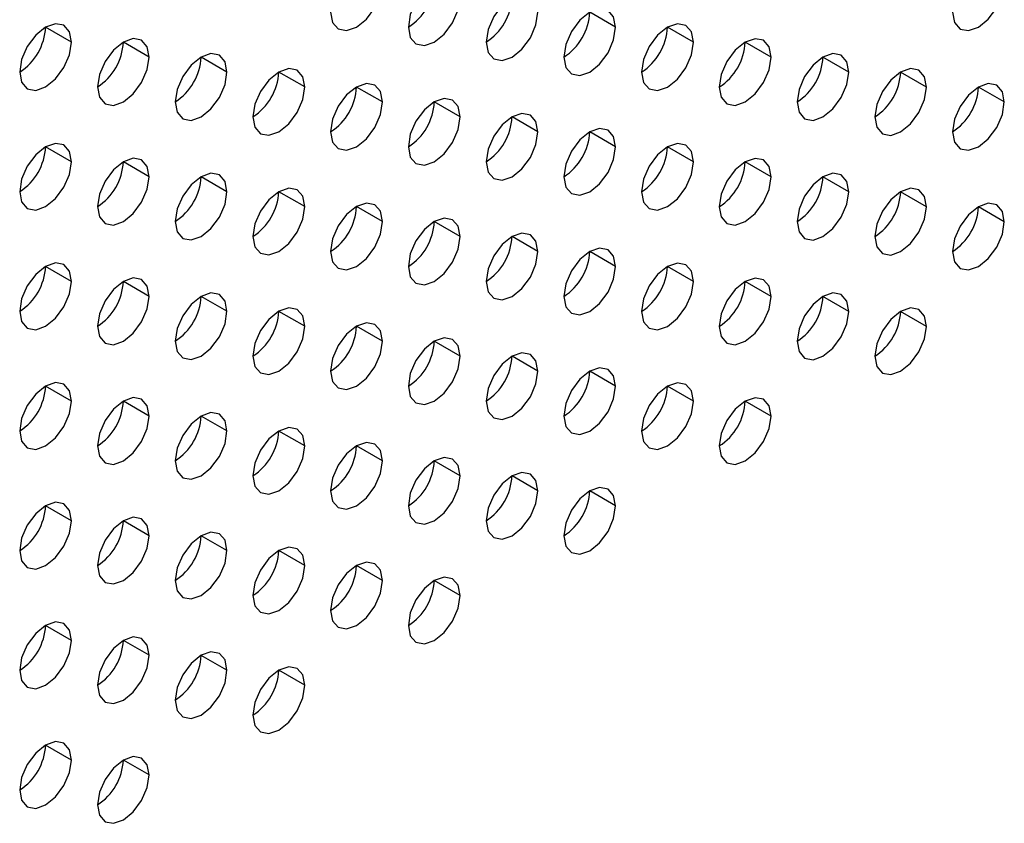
# Model space of a CAD drawing. Header units: millimetres. Extents: x 0 to 1118, y 0 to 864.
# Tile 206 of 256: x 949.98 to 952.66, y 642.42 to 644.62. Entities that reach past the tile are written whole.
import ezdxf

# ---------------------------------------------------------------- set-up
doc = ezdxf.new("R2010")
doc.units = ezdxf.units.MM

msp = doc.modelspace()

# ---------------------------------------------------------------- linework, layer by layer
at = {"color": 7, "linetype": 'Continuous', "lineweight": 25}
for p, q in [((951.602, 644.5979), (951.5313, 644.6387)), ((950.1171, 644.5572), (950.0464, 644.598)), ((951.8141, 644.557), (951.7434, 644.5979)), ((950.3292, 644.5164), (950.2585, 644.5572)), ((952.0263, 644.5162), (951.9556, 644.557)), ((950.5413, 644.4755), (950.4706, 644.5163)), ((952.2384, 644.4753), (952.1677, 644.5162)), ((950.7535, 644.4347), (950.6828, 644.4755)), ((952.4505, 644.4345), (952.3798, 644.4753)), ((950.9656, 644.3938), (950.8949, 644.4346)), ((952.6627, 644.3937), (952.592, 644.4345)), ((951.1777, 644.353), (951.107, 644.3938)), ((951.3899, 644.3121), (951.3192, 644.3529)), ((951.602, 644.2713), (951.5313, 644.3121)), ((950.1171, 644.2306), (950.0464, 644.2714)), ((951.8141, 644.2304), (951.7434, 644.2712)), ((950.3292, 644.1897), (950.2585, 644.2306)), ((952.0263, 644.1896), (951.9556, 644.2304)), ((950.5413, 644.1489), (950.4706, 644.1897)), ((952.2384, 644.1487), (952.1677, 644.1896)), ((950.7535, 644.108), (950.6828, 644.1489)), ((952.4505, 644.1079), (952.3798, 644.1487)), ((950.9656, 644.0672), (950.8949, 644.108)), ((952.6627, 644.067), (952.592, 644.1079)), ((951.1777, 644.0264), (951.107, 644.0672)), ((951.3899, 643.9855), (951.3192, 644.0263)), ((951.602, 643.9447), (951.5313, 643.9855)), ((950.1171, 643.904), (950.0464, 643.9448)), ((951.8141, 643.9038), (951.7434, 643.9446)), ((950.3292, 643.8631), (950.2585, 643.9039)), ((952.0263, 643.863), (951.9556, 643.9038)), ((950.5413, 643.8223), (950.4706, 643.8631)), ((952.2384, 643.8221), (952.1677, 643.8629)), ((950.7535, 643.7814), (950.6828, 643.8222)), ((952.4505, 643.7813), (952.3798, 643.8221)), ((950.9656, 643.7406), (950.8949, 643.7814)), ((951.1777, 643.6997), (951.107, 643.7406)), ((951.3899, 643.6589), (951.3192, 643.6997)), ((951.602, 643.618), (951.5313, 643.6589)), ((950.1171, 643.5774), (950.0464, 643.6182)), ((951.8141, 643.5772), (951.7434, 643.618)), ((950.3292, 643.5365), (950.2585, 643.5773)), ((952.0263, 643.5363), (951.9556, 643.5772)), ((950.5413, 643.4957), (950.4706, 643.5365)), ((950.7535, 643.4548), (950.6828, 643.4956)), ((950.9656, 643.414), (950.8949, 643.4548)), ((951.1777, 643.3731), (951.107, 643.4139)), ((951.3899, 643.3323), (951.3192, 643.3731)), ((951.602, 643.2914), (951.5313, 643.3322)), ((950.1171, 643.2507), (950.0464, 643.2916)), ((950.3292, 643.2099), (950.2585, 643.2507)), ((950.5413, 643.169), (950.4706, 643.2099)), ((950.7535, 643.1282), (950.6828, 643.169)), ((950.9656, 643.0873), (950.8949, 643.1282)), ((951.1777, 643.0465), (951.107, 643.0873)), ((950.1171, 642.9241), (950.0464, 642.9649)), ((950.3292, 642.8833), (950.2585, 642.9241)), ((950.5413, 642.8424), (950.4706, 642.8832)), ((950.7535, 642.8016), (950.6828, 642.8424)), ((950.1171, 642.5975), (950.0464, 642.6383)), ((950.3292, 642.5567), (950.2585, 642.5975))]:
    msp.add_line(p, q, dxfattribs=at)
at = {"color": 7, "linetype": 'Continuous', "lineweight": 25, "flags": 128}
for points in [[(950.8242, 644.6388), (950.8296, 644.6106), (950.8449, 644.593), (950.8678, 644.5885), (950.8949, 644.598), (950.922, 644.6198), (950.9449, 644.6507), (950.9602, 644.6861), (950.9656, 644.7204)], [(951.1777, 644.6796), (951.1724, 644.7077), (951.157, 644.7254), (951.1341, 644.7298), (951.107, 644.7204), (951.08, 644.6986), (951.057, 644.6676), (951.0417, 644.6323), (951.0363, 644.5979)], [(952.5212, 644.6386), (952.5266, 644.6105), (952.542, 644.5928), (952.5649, 644.5884), (952.592, 644.5978), (952.619, 644.6196), (952.642, 644.6506), (952.6573, 644.6859), (952.6627, 644.7203)], [(951.0363, 644.5979), (951.0417, 644.5698), (951.057, 644.5522), (951.08, 644.5477), (951.107, 644.5571), (951.1341, 644.5789), (951.157, 644.6099), (951.1724, 644.6452), (951.1777, 644.6796)], [(951.3899, 644.6387), (951.3845, 644.6669), (951.3692, 644.6845), (951.3462, 644.689), (951.3192, 644.6796), (951.2921, 644.6577), (951.2692, 644.6268), (951.2538, 644.5915), (951.2485, 644.5571)], [(951.602, 644.5979), (951.5966, 644.626), (951.5813, 644.6437), (951.5584, 644.6481), (951.5313, 644.6387), (951.5042, 644.6169), (951.4813, 644.5859), (951.466, 644.5506), (951.4606, 644.5162)], [(951.2485, 644.5571), (951.2538, 644.529), (951.2692, 644.5113), (951.2921, 644.5069), (951.3192, 644.5163), (951.3462, 644.5381), (951.3692, 644.569), (951.3845, 644.6044), (951.3899, 644.6387)], [(950.1171, 644.5572), (950.1117, 644.5853), (950.0964, 644.603), (950.0734, 644.6074), (950.0464, 644.598), (950.0193, 644.5762), (949.9964, 644.5453), (949.981, 644.5099), (949.9757, 644.4756)], [(951.4606, 644.5162), (951.466, 644.4881), (951.4813, 644.4705), (951.5042, 644.466), (951.5313, 644.4754), (951.5584, 644.4973), (951.5813, 644.5282), (951.5966, 644.5635), (951.602, 644.5979)], [(951.8141, 644.557), (951.8088, 644.5852), (951.7934, 644.6028), (951.7705, 644.6073), (951.7434, 644.5979), (951.7164, 644.576), (951.6934, 644.5451), (951.6781, 644.5098), (951.6727, 644.4754)], [(950.3292, 644.5164), (950.3238, 644.5445), (950.3085, 644.5621), (950.2856, 644.5666), (950.2585, 644.5572), (950.2314, 644.5354), (950.2085, 644.5044), (950.1932, 644.4691), (950.1878, 644.4347)], [(952.0263, 644.5162), (952.0209, 644.5443), (952.0056, 644.562), (951.9826, 644.5664), (951.9556, 644.557), (951.9285, 644.5352), (951.9056, 644.5042), (951.8902, 644.4689), (951.8848, 644.4346)], [(949.9757, 644.4756), (949.981, 644.4474), (949.9964, 644.4298), (950.0193, 644.4253), (950.0464, 644.4347), (950.0734, 644.4566), (950.0964, 644.4875), (950.1117, 644.5228), (950.1171, 644.5572)], [(951.6727, 644.4754), (951.6781, 644.4473), (951.6934, 644.4296), (951.7164, 644.4252), (951.7434, 644.4346), (951.7705, 644.4564), (951.7934, 644.4873), (951.8088, 644.5227), (951.8141, 644.557)], [(950.1878, 644.4347), (950.1932, 644.4066), (950.2085, 644.3889), (950.2314, 644.3845), (950.2585, 644.3939), (950.2856, 644.4157), (950.3085, 644.4467), (950.3238, 644.482), (950.3292, 644.5164)], [(950.5413, 644.4755), (950.536, 644.5036), (950.5206, 644.5213), (950.4977, 644.5257), (950.4706, 644.5163), (950.4436, 644.4945), (950.4206, 644.4636), (950.4053, 644.4282), (950.3999, 644.3939)], [(951.8848, 644.4346), (951.8902, 644.4064), (951.9056, 644.3888), (951.9285, 644.3843), (951.9556, 644.3937), (951.9826, 644.4156), (952.0056, 644.4465), (952.0209, 644.4818), (952.0263, 644.5162)], [(952.2384, 644.4753), (952.233, 644.5035), (952.2177, 644.5211), (952.1947, 644.5256), (952.1677, 644.5162), (952.1406, 644.4943), (952.1177, 644.4634), (952.1024, 644.4281), (952.097, 644.3937)], [(950.7535, 644.4347), (950.7481, 644.4628), (950.7328, 644.4804), (950.7098, 644.4849), (950.6828, 644.4755), (950.6557, 644.4537), (950.6328, 644.4227), (950.6174, 644.3874), (950.6121, 644.353)], [(952.4505, 644.4345), (952.4451, 644.4626), (952.4298, 644.4803), (952.4069, 644.4847), (952.3798, 644.4753), (952.3528, 644.4535), (952.3298, 644.4226), (952.3145, 644.3872), (952.3091, 644.3529)], [(950.3999, 644.3939), (950.4053, 644.3657), (950.4206, 644.3481), (950.4436, 644.3436), (950.4706, 644.353), (950.4977, 644.3749), (950.5206, 644.4058), (950.536, 644.4412), (950.5413, 644.4755)], [(952.097, 644.3937), (952.1024, 644.3656), (952.1177, 644.3479), (952.1406, 644.3435), (952.1677, 644.3529), (952.1947, 644.3747), (952.2177, 644.4057), (952.233, 644.441), (952.2384, 644.4753)], [(950.6121, 644.353), (950.6174, 644.3249), (950.6328, 644.3072), (950.6557, 644.3028), (950.6828, 644.3122), (950.7098, 644.334), (950.7328, 644.365), (950.7481, 644.4003), (950.7535, 644.4347)], [(950.9656, 644.3938), (950.9602, 644.422), (950.9449, 644.4396), (950.922, 644.4441), (950.8949, 644.4346), (950.8678, 644.4128), (950.8449, 644.3819), (950.8296, 644.3465), (950.8242, 644.3122)], [(952.3091, 644.3529), (952.3145, 644.3247), (952.3298, 644.3071), (952.3528, 644.3026), (952.3798, 644.312), (952.4069, 644.3339), (952.4298, 644.3648), (952.4451, 644.4001), (952.4505, 644.4345)], [(952.6627, 644.3937), (952.6573, 644.4218), (952.642, 644.4394), (952.619, 644.4439), (952.592, 644.4345), (952.5649, 644.4127), (952.542, 644.3817), (952.5266, 644.3464), (952.5212, 644.312)], [(951.1777, 644.353), (951.1724, 644.3811), (951.157, 644.3987), (951.1341, 644.4032), (951.107, 644.3938), (951.08, 644.372), (951.057, 644.341), (951.0417, 644.3057), (951.0363, 644.2713)], [(950.8242, 644.3122), (950.8296, 644.284), (950.8449, 644.2664), (950.8678, 644.2619), (950.8949, 644.2713), (950.922, 644.2932), (950.9449, 644.3241), (950.9602, 644.3595), (950.9656, 644.3938)], [(952.5212, 644.312), (952.5266, 644.2839), (952.542, 644.2662), (952.5649, 644.2618), (952.592, 644.2712), (952.619, 644.293), (952.642, 644.324), (952.6573, 644.3593), (952.6627, 644.3937)], [(951.0363, 644.2713), (951.0417, 644.2432), (951.057, 644.2255), (951.08, 644.2211), (951.107, 644.2305), (951.1341, 644.2523), (951.157, 644.2833), (951.1724, 644.3186), (951.1777, 644.353)], [(951.3899, 644.3121), (951.3845, 644.3403), (951.3692, 644.3579), (951.3462, 644.3624), (951.3192, 644.353), (951.2921, 644.3311), (951.2692, 644.3002), (951.2538, 644.2648), (951.2485, 644.2305)], [(951.602, 644.2713), (951.5966, 644.2994), (951.5813, 644.3171), (951.5584, 644.3215), (951.5313, 644.3121), (951.5042, 644.2903), (951.4813, 644.2593), (951.466, 644.224), (951.4606, 644.1896)], [(951.2485, 644.2305), (951.2538, 644.2023), (951.2692, 644.1847), (951.2921, 644.1802), (951.3192, 644.1896), (951.3462, 644.2115), (951.3692, 644.2424), (951.3845, 644.2778), (951.3899, 644.3121)], [(950.1171, 644.2306), (950.1117, 644.2587), (950.0964, 644.2764), (950.0734, 644.2808), (950.0464, 644.2714), (950.0193, 644.2496), (949.9964, 644.2186), (949.981, 644.1833), (949.9757, 644.1489)], [(951.4606, 644.1896), (951.466, 644.1615), (951.4813, 644.1438), (951.5042, 644.1394), (951.5313, 644.1488), (951.5584, 644.1706), (951.5813, 644.2016), (951.5966, 644.2369), (951.602, 644.2713)], [(951.8141, 644.2304), (951.8088, 644.2586), (951.7934, 644.2762), (951.7705, 644.2807), (951.7434, 644.2713), (951.7164, 644.2494), (951.6934, 644.2185), (951.6781, 644.1831), (951.6727, 644.1488)], [(950.3292, 644.1897), (950.3238, 644.2179), (950.3085, 644.2355), (950.2856, 644.24), (950.2585, 644.2306), (950.2314, 644.2087), (950.2085, 644.1778), (950.1932, 644.1425), (950.1878, 644.1081)], [(952.0263, 644.1896), (952.0209, 644.2177), (952.0056, 644.2354), (951.9826, 644.2398), (951.9556, 644.2304), (951.9285, 644.2086), (951.9056, 644.1776), (951.8902, 644.1423), (951.8848, 644.1079)], [(949.9757, 644.1489), (949.981, 644.1208), (949.9964, 644.1032), (950.0193, 644.0987), (950.0464, 644.1081), (950.0734, 644.1299), (950.0964, 644.1609), (950.1117, 644.1962), (950.1171, 644.2306)], [(951.6727, 644.1488), (951.6781, 644.1206), (951.6934, 644.103), (951.7164, 644.0985), (951.7434, 644.108), (951.7705, 644.1298), (951.7934, 644.1607), (951.8088, 644.1961), (951.8141, 644.2304)], [(950.1878, 644.1081), (950.1932, 644.08), (950.2085, 644.0623), (950.2314, 644.0579), (950.2585, 644.0673), (950.2856, 644.0891), (950.3085, 644.12), (950.3238, 644.1554), (950.3292, 644.1897)], [(950.5413, 644.1489), (950.536, 644.177), (950.5206, 644.1947), (950.4977, 644.1991), (950.4706, 644.1897), (950.4436, 644.1679), (950.4206, 644.1369), (950.4053, 644.1016), (950.3999, 644.0673)], [(951.8848, 644.1079), (951.8902, 644.0798), (951.9056, 644.0622), (951.9285, 644.0577), (951.9556, 644.0671), (951.9826, 644.0889), (952.0056, 644.1199), (952.0209, 644.1552), (952.0263, 644.1896)], [(952.2384, 644.1487), (952.233, 644.1769), (952.2177, 644.1945), (952.1947, 644.199), (952.1677, 644.1896), (952.1406, 644.1677), (952.1177, 644.1368), (952.1024, 644.1014), (952.097, 644.0671)], [(950.7535, 644.108), (950.7481, 644.1362), (950.7328, 644.1538), (950.7098, 644.1583), (950.6828, 644.1489), (950.6557, 644.127), (950.6328, 644.0961), (950.6174, 644.0608), (950.6121, 644.0264)], [(952.4505, 644.1079), (952.4451, 644.136), (952.4298, 644.1537), (952.4069, 644.1581), (952.3798, 644.1487), (952.3528, 644.1269), (952.3298, 644.0959), (952.3145, 644.0606), (952.3091, 644.0262)], [(950.3999, 644.0673), (950.4053, 644.0391), (950.4206, 644.0215), (950.4436, 644.017), (950.4706, 644.0264), (950.4977, 644.0483), (950.5206, 644.0792), (950.536, 644.1145), (950.5413, 644.1489)], [(952.097, 644.0671), (952.1024, 644.039), (952.1177, 644.0213), (952.1406, 644.0169), (952.1677, 644.0263), (952.1947, 644.0481), (952.2177, 644.079), (952.233, 644.1144), (952.2384, 644.1487)], [(950.6121, 644.0264), (950.6174, 643.9983), (950.6328, 643.9806), (950.6557, 643.9762), (950.6828, 643.9856), (950.7098, 644.0074), (950.7328, 644.0384), (950.7481, 644.0737), (950.7535, 644.108)], [(950.9656, 644.0672), (950.9602, 644.0953), (950.9449, 644.113), (950.922, 644.1174), (950.8949, 644.108), (950.8678, 644.0862), (950.8449, 644.0553), (950.8296, 644.0199), (950.8242, 643.9856)], [(952.3091, 644.0262), (952.3145, 643.9981), (952.3298, 643.9805), (952.3528, 643.976), (952.3798, 643.9854), (952.4069, 644.0072), (952.4298, 644.0382), (952.4451, 644.0735), (952.4505, 644.1079)], [(952.6627, 644.067), (952.6573, 644.0952), (952.642, 644.1128), (952.619, 644.1173), (952.592, 644.1079), (952.5649, 644.086), (952.542, 644.0551), (952.5266, 644.0198), (952.5212, 643.9854)], [(951.1777, 644.0264), (951.1724, 644.0545), (951.157, 644.0721), (951.1341, 644.0766), (951.107, 644.0672), (951.08, 644.0453), (951.057, 644.0144), (951.0417, 643.9791), (951.0363, 643.9447)], [(950.8242, 643.9856), (950.8296, 643.9574), (950.8449, 643.9398), (950.8678, 643.9353), (950.8949, 643.9447), (950.922, 643.9666), (950.9449, 643.9975), (950.9602, 644.0328), (950.9656, 644.0672)], [(952.5212, 643.9854), (952.5266, 643.9573), (952.542, 643.9396), (952.5649, 643.9352), (952.592, 643.9446), (952.619, 643.9664), (952.642, 643.9973), (952.6573, 644.0327), (952.6627, 644.067)], [(951.0363, 643.9447), (951.0417, 643.9166), (951.057, 643.8989), (951.08, 643.8945), (951.107, 643.9039), (951.1341, 643.9257), (951.157, 643.9567), (951.1724, 643.992), (951.1777, 644.0264)], [(951.3899, 643.9855), (951.3845, 644.0136), (951.3692, 644.0313), (951.3462, 644.0357), (951.3192, 644.0263), (951.2921, 644.0045), (951.2692, 643.9736), (951.2538, 643.9382), (951.2485, 643.9039)], [(951.602, 643.9447), (951.5966, 643.9728), (951.5813, 643.9904), (951.5584, 643.9949), (951.5313, 643.9855), (951.5042, 643.9637), (951.4813, 643.9327), (951.466, 643.8974), (951.4606, 643.863)], [(951.2485, 643.9039), (951.2538, 643.8757), (951.2692, 643.8581), (951.2921, 643.8536), (951.3192, 643.863), (951.3462, 643.8849), (951.3692, 643.9158), (951.3845, 643.9511), (951.3899, 643.9855)], [(950.1171, 643.904), (950.1117, 643.9321), (950.0964, 643.9498), (950.0734, 643.9542), (950.0464, 643.9448), (950.0193, 643.923), (949.9964, 643.892), (949.981, 643.8567), (949.9757, 643.8223)], [(951.4606, 643.863), (951.466, 643.8349), (951.4813, 643.8172), (951.5042, 643.8128), (951.5313, 643.8222), (951.5584, 643.844), (951.5813, 643.875), (951.5966, 643.9103), (951.602, 643.9447)], [(951.8141, 643.9038), (951.8088, 643.9319), (951.7934, 643.9496), (951.7705, 643.954), (951.7434, 643.9446), (951.7164, 643.9228), (951.6934, 643.8919), (951.6781, 643.8565), (951.6727, 643.8222)], [(949.9757, 643.8223), (949.981, 643.7942), (949.9964, 643.7765), (950.0193, 643.7721), (950.0464, 643.7815), (950.0734, 643.8033), (950.0964, 643.8343), (950.1117, 643.8696), (950.1171, 643.904)], [(950.3292, 643.8631), (950.3238, 643.8913), (950.3085, 643.9089), (950.2856, 643.9134), (950.2585, 643.904), (950.2314, 643.8821), (950.2085, 643.8512), (950.1932, 643.8158), (950.1878, 643.7815)], [(951.6727, 643.8222), (951.6781, 643.794), (951.6934, 643.7764), (951.7164, 643.7719), (951.7434, 643.7813), (951.7705, 643.8032), (951.7934, 643.8341), (951.8088, 643.8695), (951.8141, 643.9038)], [(952.0263, 643.863), (952.0209, 643.8911), (952.0056, 643.9087), (951.9826, 643.9132), (951.9556, 643.9038), (951.9285, 643.882), (951.9056, 643.851), (951.8902, 643.8157), (951.8848, 643.7813)], [(950.1878, 643.7815), (950.1932, 643.7533), (950.2085, 643.7357), (950.2314, 643.7312), (950.2585, 643.7406), (950.2856, 643.7625), (950.3085, 643.7934), (950.3238, 643.8288), (950.3292, 643.8631)], [(950.5413, 643.8223), (950.536, 643.8504), (950.5206, 643.8681), (950.4977, 643.8725), (950.4706, 643.8631), (950.4436, 643.8413), (950.4206, 643.8103), (950.4053, 643.775), (950.3999, 643.7406)], [(951.8848, 643.7813), (951.8902, 643.7532), (951.9056, 643.7355), (951.9285, 643.7311), (951.9556, 643.7405), (951.9826, 643.7623), (952.0056, 643.7933), (952.0209, 643.8286), (952.0263, 643.863)], [(952.2384, 643.8221), (952.233, 643.8503), (952.2177, 643.8679), (952.1947, 643.8724), (952.1677, 643.8629), (952.1406, 643.8411), (952.1177, 643.8102), (952.1024, 643.7748), (952.097, 643.7405)], [(950.3999, 643.7406), (950.4053, 643.7125), (950.4206, 643.6949), (950.4436, 643.6904), (950.4706, 643.6998), (950.4977, 643.7216), (950.5206, 643.7526), (950.536, 643.7879), (950.5413, 643.8223)], [(950.7535, 643.7814), (950.7481, 643.8096), (950.7328, 643.8272), (950.7098, 643.8317), (950.6828, 643.8223), (950.6557, 643.8004), (950.6328, 643.7695), (950.6174, 643.7341), (950.6121, 643.6998)], [(952.097, 643.7405), (952.1024, 643.7123), (952.1177, 643.6947), (952.1406, 643.6902), (952.1677, 643.6996), (952.1947, 643.7215), (952.2177, 643.7524), (952.233, 643.7878), (952.2384, 643.8221)], [(952.4505, 643.7813), (952.4451, 643.8094), (952.4298, 643.8271), (952.4069, 643.8315), (952.3798, 643.8221), (952.3528, 643.8003), (952.3298, 643.7693), (952.3145, 643.734), (952.3091, 643.6996)], [(950.6121, 643.6998), (950.6174, 643.6716), (950.6328, 643.654), (950.6557, 643.6495), (950.6828, 643.659), (950.7098, 643.6808), (950.7328, 643.7117), (950.7481, 643.7471), (950.7535, 643.7814)], [(950.9656, 643.7406), (950.9602, 643.7687), (950.9449, 643.7864), (950.922, 643.7908), (950.8949, 643.7814), (950.8678, 643.7596), (950.8449, 643.7286), (950.8296, 643.6933), (950.8242, 643.6589)], [(952.3091, 643.6996), (952.3145, 643.6715), (952.3298, 643.6538), (952.3528, 643.6494), (952.3798, 643.6588), (952.4069, 643.6806), (952.4298, 643.7116), (952.4451, 643.7469), (952.4505, 643.7813)], [(950.8242, 643.6589), (950.8296, 643.6308), (950.8449, 643.6132), (950.8678, 643.6087), (950.8949, 643.6181), (950.922, 643.6399), (950.9449, 643.6709), (950.9602, 643.7062), (950.9656, 643.7406)], [(951.1777, 643.6997), (951.1724, 643.7279), (951.157, 643.7455), (951.1341, 643.75), (951.107, 643.7406), (951.08, 643.7187), (951.057, 643.6878), (951.0417, 643.6524), (951.0363, 643.6181)], [(951.0363, 643.6181), (951.0417, 643.59), (951.057, 643.5723), (951.08, 643.5679), (951.107, 643.5773), (951.1341, 643.5991), (951.157, 643.63), (951.1724, 643.6654), (951.1777, 643.6997)], [(951.3899, 643.6589), (951.3845, 643.687), (951.3692, 643.7047), (951.3462, 643.7091), (951.3192, 643.6997), (951.2921, 643.6779), (951.2692, 643.6469), (951.2538, 643.6116), (951.2485, 643.5772)], [(951.2485, 643.5772), (951.2538, 643.5491), (951.2692, 643.5315), (951.2921, 643.527), (951.3192, 643.5364), (951.3462, 643.5582), (951.3692, 643.5892), (951.3845, 643.6245), (951.3899, 643.6589)], [(951.602, 643.618), (951.5966, 643.6462), (951.5813, 643.6638), (951.5584, 643.6683), (951.5313, 643.6589), (951.5042, 643.637), (951.4813, 643.6061), (951.466, 643.5708), (951.4606, 643.5364)], [(950.1171, 643.5774), (950.1117, 643.6055), (950.0964, 643.6231), (950.0734, 643.6276), (950.0464, 643.6182), (950.0193, 643.5963), (949.9964, 643.5654), (949.981, 643.5301), (949.9757, 643.4957)], [(951.8141, 643.5772), (951.8088, 643.6053), (951.7934, 643.623), (951.7705, 643.6274), (951.7434, 643.618), (951.7164, 643.5962), (951.6934, 643.5652), (951.6781, 643.5299), (951.6727, 643.4956)], [(951.4606, 643.5364), (951.466, 643.5083), (951.4813, 643.4906), (951.5042, 643.4862), (951.5313, 643.4956), (951.5584, 643.5174), (951.5813, 643.5483), (951.5966, 643.5837), (951.602, 643.618)], [(949.9757, 643.4957), (949.981, 643.4676), (949.9964, 643.4499), (950.0193, 643.4455), (950.0464, 643.4549), (950.0734, 643.4767), (950.0964, 643.5077), (950.1117, 643.543), (950.1171, 643.5774)], [(950.3292, 643.5365), (950.3238, 643.5646), (950.3085, 643.5823), (950.2856, 643.5867), (950.2585, 643.5773), (950.2314, 643.5555), (950.2085, 643.5246), (950.1932, 643.4892), (950.1878, 643.4549)], [(951.6727, 643.4956), (951.6781, 643.4674), (951.6934, 643.4498), (951.7164, 643.4453), (951.7434, 643.4547), (951.7705, 643.4766), (951.7934, 643.5075), (951.8088, 643.5428), (951.8141, 643.5772)], [(952.0263, 643.5363), (952.0209, 643.5645), (952.0056, 643.5821), (951.9826, 643.5866), (951.9556, 643.5772), (951.9285, 643.5553), (951.9056, 643.5244), (951.8902, 643.4891), (951.8848, 643.4547)], [(950.5413, 643.4957), (950.536, 643.5238), (950.5206, 643.5414), (950.4977, 643.5459), (950.4706, 643.5365), (950.4436, 643.5147), (950.4206, 643.4837), (950.4053, 643.4484), (950.3999, 643.414)], [(950.1878, 643.4549), (950.1932, 643.4267), (950.2085, 643.4091), (950.2314, 643.4046), (950.2585, 643.414), (950.2856, 643.4359), (950.3085, 643.4668), (950.3238, 643.5022), (950.3292, 643.5365)], [(951.8848, 643.4547), (951.8902, 643.4266), (951.9056, 643.4089), (951.9285, 643.4045), (951.9556, 643.4139), (951.9826, 643.4357), (952.0056, 643.4667), (952.0209, 643.502), (952.0263, 643.5363)], [(950.3999, 643.414), (950.4053, 643.3859), (950.4206, 643.3682), (950.4436, 643.3638), (950.4706, 643.3732), (950.4977, 643.395), (950.5206, 643.426), (950.536, 643.4613), (950.5413, 643.4957)], [(950.7535, 643.4548), (950.7481, 643.483), (950.7328, 643.5006), (950.7098, 643.5051), (950.6828, 643.4956), (950.6557, 643.4738), (950.6328, 643.4429), (950.6174, 643.4075), (950.6121, 643.3732)], [(950.9656, 643.414), (950.9602, 643.4421), (950.9449, 643.4597), (950.922, 643.4642), (950.8949, 643.4548), (950.8678, 643.433), (950.8449, 643.402), (950.8296, 643.3667), (950.8242, 643.3323)], [(950.6121, 643.3732), (950.6174, 643.345), (950.6328, 643.3274), (950.6557, 643.3229), (950.6828, 643.3323), (950.7098, 643.3542), (950.7328, 643.3851), (950.7481, 643.4205), (950.7535, 643.4548)], [(950.8242, 643.3323), (950.8296, 643.3042), (950.8449, 643.2865), (950.8678, 643.2821), (950.8949, 643.2915), (950.922, 643.3133), (950.9449, 643.3443), (950.9602, 643.3796), (950.9656, 643.414)], [(951.1777, 643.3731), (951.1724, 643.4013), (951.157, 643.4189), (951.1341, 643.4234), (951.107, 643.414), (951.08, 643.3921), (951.057, 643.3612), (951.0417, 643.3258), (951.0363, 643.2915)], [(951.3899, 643.3323), (951.3845, 643.3604), (951.3692, 643.3781), (951.3462, 643.3825), (951.3192, 643.3731), (951.2921, 643.3513), (951.2692, 643.3203), (951.2538, 643.285), (951.2485, 643.2506)], [(951.0363, 643.2915), (951.0417, 643.2633), (951.057, 643.2457), (951.08, 643.2412), (951.107, 643.2506), (951.1341, 643.2725), (951.157, 643.3034), (951.1724, 643.3388), (951.1777, 643.3731)], [(951.2485, 643.2506), (951.2538, 643.2225), (951.2692, 643.2048), (951.2921, 643.2004), (951.3192, 643.2098), (951.3462, 643.2316), (951.3692, 643.2626), (951.3845, 643.2979), (951.3899, 643.3323)], [(951.602, 643.2914), (951.5966, 643.3196), (951.5813, 643.3372), (951.5584, 643.3417), (951.5313, 643.3323), (951.5042, 643.3104), (951.4813, 643.2795), (951.466, 643.2441), (951.4606, 643.2098)], [(950.1171, 643.2507), (950.1117, 643.2789), (950.0964, 643.2965), (950.0734, 643.301), (950.0464, 643.2916), (950.0193, 643.2697), (949.9964, 643.2388), (949.981, 643.2035), (949.9757, 643.1691)], [(951.4606, 643.2098), (951.466, 643.1816), (951.4813, 643.164), (951.5042, 643.1595), (951.5313, 643.1689), (951.5584, 643.1908), (951.5813, 643.2217), (951.5966, 643.2571), (951.602, 643.2914)], [(949.9757, 643.1691), (949.981, 643.141), (949.9964, 643.1233), (950.0193, 643.1189), (950.0464, 643.1283), (950.0734, 643.1501), (950.0964, 643.181), (950.1117, 643.2164), (950.1171, 643.2507)], [(950.3292, 643.2099), (950.3238, 643.238), (950.3085, 643.2557), (950.2856, 643.2601), (950.2585, 643.2507), (950.2314, 643.2289), (950.2085, 643.1979), (950.1932, 643.1626), (950.1878, 643.1282)], [(950.5413, 643.169), (950.536, 643.1972), (950.5206, 643.2148), (950.4977, 643.2193), (950.4706, 643.2099), (950.4436, 643.188), (950.4206, 643.1571), (950.4053, 643.1218), (950.3999, 643.0874)], [(950.1878, 643.1282), (950.1932, 643.1001), (950.2085, 643.0825), (950.2314, 643.078), (950.2585, 643.0874), (950.2856, 643.1093), (950.3085, 643.1402), (950.3238, 643.1755), (950.3292, 643.2099)], [(950.3999, 643.0874), (950.4053, 643.0593), (950.4206, 643.0416), (950.4436, 643.0372), (950.4706, 643.0466), (950.4977, 643.0684), (950.5206, 643.0993), (950.536, 643.1347), (950.5413, 643.169)], [(950.7535, 643.1282), (950.7481, 643.1563), (950.7328, 643.174), (950.7098, 643.1784), (950.6828, 643.169), (950.6557, 643.1472), (950.6328, 643.1162), (950.6174, 643.0809), (950.6121, 643.0466)], [(950.9656, 643.0873), (950.9602, 643.1155), (950.9449, 643.1331), (950.922, 643.1376), (950.8949, 643.1282), (950.8678, 643.1063), (950.8449, 643.0754), (950.8296, 643.0401), (950.8242, 643.0057)], [(950.6121, 643.0466), (950.6174, 643.0184), (950.6328, 643.0008), (950.6557, 642.9963), (950.6828, 643.0057), (950.7098, 643.0276), (950.7328, 643.0585), (950.7481, 643.0938), (950.7535, 643.1282)], [(950.8242, 643.0057), (950.8296, 642.9776), (950.8449, 642.9599), (950.8678, 642.9555), (950.8949, 642.9649), (950.922, 642.9867), (950.9449, 643.0177), (950.9602, 643.053), (950.9656, 643.0873)], [(951.1777, 643.0465), (951.1724, 643.0746), (951.157, 643.0923), (951.1341, 643.0967), (951.107, 643.0873), (951.08, 643.0655), (951.057, 643.0346), (951.0417, 642.9992), (951.0363, 642.9649)], [(951.0363, 642.9649), (951.0417, 642.9367), (951.057, 642.9191), (951.08, 642.9146), (951.107, 642.924), (951.1341, 642.9459), (951.157, 642.9768), (951.1724, 643.0121), (951.1777, 643.0465)], [(950.1171, 642.9241), (950.1117, 642.9523), (950.0964, 642.9699), (950.0734, 642.9744), (950.0464, 642.965), (950.0193, 642.9431), (949.9964, 642.9122), (949.981, 642.8768), (949.9757, 642.8425)], [(949.9757, 642.8425), (949.981, 642.8143), (949.9964, 642.7967), (950.0193, 642.7922), (950.0464, 642.8016), (950.0734, 642.8235), (950.0964, 642.8544), (950.1117, 642.8898), (950.1171, 642.9241)], [(950.3292, 642.8833), (950.3238, 642.9114), (950.3085, 642.9291), (950.2856, 642.9335), (950.2585, 642.9241), (950.2314, 642.9023), (950.2085, 642.8713), (950.1932, 642.836), (950.1878, 642.8016)], [(950.1878, 642.8016), (950.1932, 642.7735), (950.2085, 642.7558), (950.2314, 642.7514), (950.2585, 642.7608), (950.2856, 642.7826), (950.3085, 642.8136), (950.3238, 642.8489), (950.3292, 642.8833)], [(950.5413, 642.8424), (950.536, 642.8706), (950.5206, 642.8882), (950.4977, 642.8927), (950.4706, 642.8833), (950.4436, 642.8614), (950.4206, 642.8305), (950.4053, 642.7951), (950.3999, 642.7608)], [(950.3999, 642.7608), (950.4053, 642.7326), (950.4206, 642.715), (950.4436, 642.7105), (950.4706, 642.72), (950.4977, 642.7418), (950.5206, 642.7727), (950.536, 642.8081), (950.5413, 642.8424)], [(950.7535, 642.8016), (950.7481, 642.8297), (950.7328, 642.8474), (950.7098, 642.8518), (950.6828, 642.8424), (950.6557, 642.8206), (950.6328, 642.7896), (950.6174, 642.7543), (950.6121, 642.7199)], [(950.6121, 642.7199), (950.6174, 642.6918), (950.6328, 642.6742), (950.6557, 642.6697), (950.6828, 642.6791), (950.7098, 642.7009), (950.7328, 642.7319), (950.7481, 642.7672), (950.7535, 642.8016)], [(950.1171, 642.5975), (950.1117, 642.6256), (950.0964, 642.6433), (950.0734, 642.6477), (950.0464, 642.6383), (950.0193, 642.6165), (949.9964, 642.5856), (949.981, 642.5502), (949.9757, 642.5159)], [(949.9757, 642.5159), (949.981, 642.4877), (949.9964, 642.4701), (950.0193, 642.4656), (950.0464, 642.475), (950.0734, 642.4969), (950.0964, 642.5278), (950.1117, 642.5631), (950.1171, 642.5975)], [(950.3292, 642.5567), (950.3238, 642.5848), (950.3085, 642.6024), (950.2856, 642.6069), (950.2585, 642.5975), (950.2314, 642.5757), (950.2085, 642.5447), (950.1932, 642.5094), (950.1878, 642.475)], [(950.1878, 642.475), (950.1932, 642.4469), (950.2085, 642.4292), (950.2314, 642.4248), (950.2585, 642.4342), (950.2856, 642.456), (950.3085, 642.487), (950.3238, 642.5223), (950.3292, 642.5567)]]:
    msp.add_lwpolyline(points, dxfattribs=at)
at = {"color": 7, "linetype": 'Continuous', "lineweight": 25}
for centre in [(950.9535, 644.7274), (951.1656, 644.6865), (951.3778, 644.6457), (949.8928, 644.605), (951.5899, 644.6048), (950.105, 644.5642), (951.802, 644.564), (950.3171, 644.5233), (952.0142, 644.5232), (950.5292, 644.4825), (952.2263, 644.4823), (950.7414, 644.4416), (952.4384, 644.4415), (950.9535, 644.4008), (951.1656, 644.3599), (951.3778, 644.3191), (949.8928, 644.2784), (951.5899, 644.2782), (950.105, 644.2375), (951.802, 644.2374), (950.3171, 644.1967), (952.0142, 644.1965), (950.5292, 644.1559), (952.2263, 644.1557), (950.7414, 644.115), (952.4384, 644.1148), (950.9535, 644.0742), (951.1656, 644.0333), (951.3778, 643.9925), (949.8928, 643.9518), (951.5899, 643.9516), (950.105, 643.9109), (951.802, 643.9108), (950.3171, 643.8701), (952.0142, 643.8699), (950.5292, 643.8292), (952.2263, 643.8291), (950.7414, 643.7884), (950.9535, 643.7475), (951.1656, 643.7067), (951.3778, 643.6658), (949.8928, 643.6252), (951.5899, 643.625), (950.105, 643.5843), (951.802, 643.5842), (950.3171, 643.5435), (950.5292, 643.5026), (950.7414, 643.4618), (950.9535, 643.4209), (951.1656, 643.3801), (951.3778, 643.3392), (949.8928, 643.2985), (950.105, 643.2577), (950.3171, 643.2168), (950.5292, 643.176), (950.7414, 643.1352), (950.9535, 643.0943), (949.8928, 642.9719), (950.105, 642.9311), (950.3171, 642.8902), (950.5292, 642.8494), (949.8928, 642.6453), (950.105, 642.6045)]:
    msp.add_arc(centre, 0.1537, 302.6055, 357.3945, dxfattribs=at)

doc.saveas('drawing.dxf')
